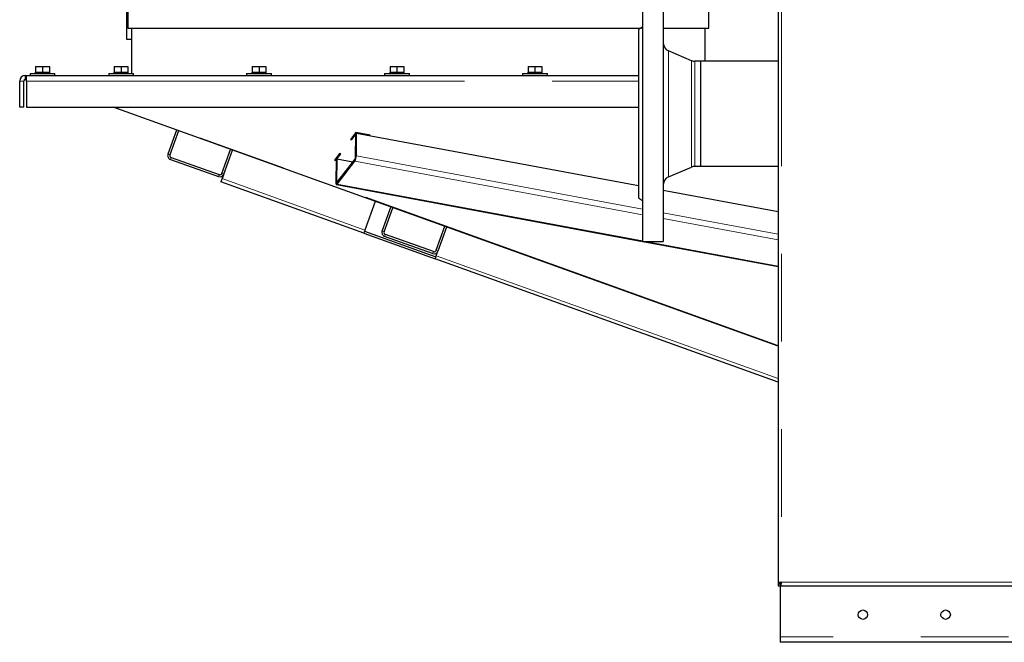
# Model space of a CAD drawing. Header units: millimetres. Extents: x 28 to 241, y 73 to 155.
# Tile 36 of 71: x 141.24 to 155.51, y 75.49 to 84.51. Entities that reach past the tile are written whole.
import ezdxf

# ---------------------------------------------------------------- set-up
doc = ezdxf.new("R2010")
doc.units = ezdxf.units.MM
doc.linetypes.add('PHANTOM', pattern=[12.7, 6.35, -1.27, 1.27, -1.27, 1.27, -1.27])

msp = doc.modelspace()

# ---------------------------------------------------------------- linework, layer by layer
at = {"color": 7, "linetype": 'Continuous', "lineweight": 25}
for p, q in [((152.233, 101.446), (152.233, 76.345)), ((142.788, 88.229), (142.788, 84.229)), ((150.27, 84.995), (150.27, 83.145)), ((150.57, 84.995), (150.57, 83.145)), ((142.809, 84.618), (142.809, 84.388)), ((151.229, 84.388), (151.229, 84.618)), ((142.809, 84.388), (150.252, 84.388)), ((142.859, 84.388), (142.859, 83.73)), ((150.27, 84.399), (150.21, 84.365)), ((150.21, 84.365), (150.21, 83.145)), ((150.57, 84.388), (151.229, 84.388)), ((151.179, 83.906), (151.179, 84.388)), ((142.788, 84.229), (142.859, 84.229)), ((150.98, 83.915), (150.644, 84.058)), ((141.469, 83.83), (141.469, 83.75)), ((141.469, 83.83), (141.569, 83.83)), ((141.569, 83.83), (141.569, 83.75)), ((141.569, 83.83), (141.669, 83.83)), ((141.669, 83.83), (141.669, 83.75)), ((142.609, 83.83), (142.609, 83.75)), ((142.609, 83.83), (142.709, 83.83)), ((142.709, 83.83), (142.709, 83.75)), ((142.709, 83.83), (142.809, 83.83)), ((142.809, 83.83), (142.809, 83.75)), ((144.609, 83.83), (144.609, 83.75)), ((144.609, 83.83), (144.709, 83.83)), ((144.709, 83.83), (144.709, 83.75)), ((144.709, 83.83), (144.809, 83.83)), ((144.809, 83.83), (144.809, 83.75)), ((146.609, 83.83), (146.609, 83.75)), ((146.609, 83.83), (146.709, 83.83)), ((146.709, 83.83), (146.709, 83.75)), ((146.709, 83.83), (146.809, 83.83)), ((146.809, 83.83), (146.809, 83.75)), ((148.609, 83.83), (148.609, 83.75)), ((148.609, 83.83), (148.709, 83.83)), ((148.709, 83.83), (148.709, 83.75)), ((148.709, 83.83), (148.809, 83.83)), ((148.809, 83.83), (148.809, 83.75)), ((151.11, 83.906), (151.027, 83.906)), ((152.233, 83.906), (151.11, 83.906)), ((151.11, 83.906), (151.11, 82.384)), ((151.11, 83.906), (151.11, 83.145)), ((141.319, 83.7), (141.339, 83.7)), ((141.339, 83.7), (150.21, 83.7)), ((141.339, 83.62), (141.339, 83.7)), ((141.389, 83.73), (141.389, 83.7)), ((141.389, 83.73), (141.749, 83.73)), ((141.464, 83.75), (141.464, 83.73)), ((141.464, 83.75), (141.469, 83.75)), ((141.469, 83.75), (141.491, 83.75)), ((141.491, 83.75), (141.547, 83.75)), ((141.547, 83.75), (141.569, 83.75)), ((141.569, 83.75), (141.591, 83.75)), ((141.591, 83.75), (141.647, 83.75)), ((141.647, 83.75), (141.669, 83.75)), ((141.669, 83.75), (141.674, 83.75)), ((141.674, 83.73), (141.674, 83.75)), ((141.749, 83.7), (141.749, 83.73)), ((142.529, 83.73), (142.529, 83.7)), ((142.529, 83.73), (142.889, 83.73)), ((142.604, 83.75), (142.604, 83.73)), ((142.604, 83.75), (142.609, 83.75)), ((142.609, 83.75), (142.631, 83.75)), ((142.631, 83.75), (142.687, 83.75)), ((142.687, 83.75), (142.709, 83.75)), ((142.709, 83.75), (142.731, 83.75)), ((142.731, 83.75), (142.787, 83.75)), ((142.787, 83.75), (142.809, 83.75)), ((142.809, 83.75), (142.814, 83.75)), ((142.814, 83.73), (142.814, 83.75)), ((142.889, 83.7), (142.889, 83.73)), ((144.529, 83.73), (144.529, 83.7)), ((144.529, 83.73), (144.889, 83.73)), ((144.604, 83.75), (144.604, 83.73)), ((144.604, 83.75), (144.609, 83.75)), ((144.609, 83.75), (144.631, 83.75)), ((144.631, 83.75), (144.687, 83.75)), ((144.687, 83.75), (144.709, 83.75)), ((144.709, 83.75), (144.731, 83.75)), ((144.731, 83.75), (144.787, 83.75)), ((144.787, 83.75), (144.809, 83.75)), ((144.809, 83.75), (144.814, 83.75)), ((144.814, 83.73), (144.814, 83.75)), ((144.889, 83.7), (144.889, 83.73)), ((146.529, 83.73), (146.529, 83.7)), ((146.529, 83.73), (146.889, 83.73)), ((146.604, 83.75), (146.604, 83.73)), ((146.604, 83.75), (146.609, 83.75)), ((146.609, 83.75), (146.631, 83.75)), ((146.631, 83.75), (146.687, 83.75)), ((146.687, 83.75), (146.709, 83.75)), ((146.709, 83.75), (146.731, 83.75)), ((146.731, 83.75), (146.787, 83.75)), ((146.787, 83.75), (146.809, 83.75)), ((146.809, 83.75), (146.814, 83.75)), ((146.814, 83.73), (146.814, 83.75)), ((146.889, 83.7), (146.889, 83.73)), ((148.529, 83.73), (148.529, 83.7)), ((148.529, 83.73), (148.889, 83.73)), ((148.604, 83.75), (148.604, 83.73)), ((148.604, 83.75), (148.609, 83.75)), ((148.609, 83.75), (148.631, 83.75)), ((148.631, 83.75), (148.687, 83.75)), ((148.687, 83.75), (148.709, 83.75)), ((148.709, 83.75), (148.731, 83.75)), ((148.731, 83.75), (148.787, 83.75)), ((148.787, 83.75), (148.809, 83.75)), ((148.809, 83.75), (148.814, 83.75)), ((148.814, 83.73), (148.814, 83.75)), ((148.889, 83.7), (148.889, 83.73)), ((141.239, 83.24), (141.239, 83.62)), ((141.299, 83.24), (141.299, 83.62)), ((141.319, 83.64), (141.339, 83.64)), ((141.339, 83.62), (141.339, 83.24)), ((141.299, 83.24), (141.239, 83.24)), ((141.339, 83.24), (150.21, 83.24)), ((152.233, 79.776), (142.596, 83.24)), ((150.21, 83.145), (150.21, 81.925)), ((150.27, 83.145), (150.27, 81.295)), ((150.57, 83.145), (150.57, 81.295)), ((151.11, 83.145), (151.11, 82.384)), ((143.513, 82.91), (143.388, 82.562)), ((143.541, 82.9), (143.416, 82.552)), ((146.112, 82.873), (146.036, 82.775)), ((146.054, 82.772), (146.123, 82.861)), ((146.055, 82.789), (146.119, 82.872)), ((146.109, 82.523), (146.113, 82.848)), ((146.318, 82.835), (146.112, 82.873)), ((146.123, 82.861), (146.113, 82.848)), ((146.12, 82.536), (146.123, 82.861)), ((146.124, 82.871), (146.123, 82.861)), ((146.123, 82.861), (146.123, 82.861)), ((150.21, 82.102), (146.123, 82.861)), ((146.311, 82.836), (146.311, 82.826)), ((146.311, 82.826), (146.318, 82.835)), ((146.036, 82.775), (146.054, 82.772)), ((146.048, 82.79), (146.055, 82.789)), ((146.055, 82.789), (146.054, 82.772)), ((143.434, 82.513), (144.131, 82.263)), ((144.169, 82.281), (144.294, 82.629)), ((144.197, 82.271), (144.322, 82.619)), ((145.877, 82.569), (145.801, 82.471)), ((145.827, 82.494), (145.884, 82.568)), ((145.827, 82.476), (145.896, 82.566)), ((145.896, 82.566), (145.877, 82.569)), ((143.424, 82.485), (144.12, 82.235)), ((145.801, 82.471), (145.827, 82.466)), ((145.813, 82.486), (145.827, 82.484)), ((145.827, 82.476), (145.823, 82.152)), ((145.827, 82.494), (145.827, 82.476)), ((145.837, 82.49), (145.827, 82.476)), ((145.837, 82.49), (145.833, 82.165)), ((146.07, 82.446), (145.837, 82.49)), ((145.843, 82.152), (146.099, 82.483)), ((145.843, 82.126), (146.098, 82.457)), ((150.644, 82.231), (150.98, 82.374)), ((151.027, 82.384), (151.11, 82.384)), ((151.11, 82.384), (152.233, 82.384)), ((144.197, 82.271), (144.174, 82.205)), ((144.174, 82.205), (144.157, 82.158)), ((146.227, 81.414), (144.157, 82.158)), ((145.833, 82.12), (150.27, 81.295)), ((152.233, 81.726), (150.57, 82.035)), ((146.393, 81.875), (146.244, 81.461)), ((146.493, 81.446), (146.619, 81.794)), ((150.21, 81.925), (150.27, 81.89)), ((146.522, 81.435), (146.647, 81.784)), ((147.4, 81.513), (147.274, 81.165)), ((146.227, 81.414), (147.262, 81.042)), ((146.237, 81.442), (147.272, 81.07)), ((147.226, 81.119), (146.53, 81.369)), ((147.236, 81.147), (146.54, 81.397)), ((147.428, 81.503), (147.303, 81.155)), ((150.27, 81.295), (150.57, 81.295)), ((150.273, 81.295), (152.233, 80.93)), ((147.279, 81.089), (147.303, 81.155)), ((152.233, 79.255), (147.262, 81.042)), ((152.233, 76.345), (152.258, 76.345)), ((152.233, 76.345), (152.233, 76.331)), ((152.233, 76.331), (152.233, 76.306)), ((152.233, 76.331), (152.263, 76.331)), ((152.233, 76.306), (152.263, 76.306)), ((152.263, 76.349), (152.263, 75.566)), ((152.273, 76.306), (152.273, 76.331)), ((152.273, 76.306), (171.554, 76.306)), ((152.263, 75.566), (152.263, 75.486)), ((156.492, 75.486), (152.263, 75.486))]:
    msp.add_line(p, q, dxfattribs=at)
at = {"color": 8, "linetype": 'PHANTOM', "lineweight": 18}
for p, q in [((152.283, 101.436), (152.283, 76.356)), ((150.644, 84.058), (150.644, 83.145)), ((150.98, 83.915), (150.98, 83.145)), ((151.027, 83.906), (151.027, 83.145)), ((141.319, 83.64), (141.319, 83.7)), ((141.299, 83.62), (141.239, 83.62)), ((141.339, 83.62), (150.21, 83.62)), ((152.233, 79.787), (142.626, 83.24)), ((150.644, 83.145), (150.644, 82.231)), ((150.98, 83.145), (150.98, 82.374)), ((151.027, 83.145), (151.027, 82.384)), ((143.388, 82.562), (143.416, 82.552)), ((143.434, 82.513), (143.424, 82.485)), ((146.109, 82.523), (146.12, 82.536)), ((150.27, 81.765), (146.12, 82.536)), ((146.098, 82.457), (146.099, 82.483)), ((150.27, 81.682), (146.098, 82.457)), ((144.12, 82.235), (144.131, 82.263)), ((144.169, 82.281), (144.197, 82.271)), ((146.244, 81.461), (144.174, 82.205)), ((145.823, 82.152), (145.833, 82.165)), ((145.851, 82.162), (145.833, 82.165)), ((145.843, 82.152), (145.843, 82.126)), ((150.27, 81.303), (145.843, 82.126)), ((152.233, 81.401), (150.57, 81.71)), ((152.233, 81.317), (150.57, 81.626)), ((146.493, 81.446), (146.522, 81.435)), ((146.54, 81.397), (146.53, 81.369)), ((152.233, 80.939), (150.317, 81.295)), ((147.226, 81.119), (147.236, 81.147)), ((147.274, 81.165), (147.303, 81.155)), ((152.233, 79.308), (147.279, 81.089)), ((152.283, 76.356), (171.543, 76.356)), ((191.133, 75.566), (152.263, 75.566))]:
    msp.add_line(p, q, dxfattribs=at)
at = {"color": 7, "linetype": 'Continuous', "lineweight": 25, "flags": 128}
for points in [[(145.823, 82.152), (145.823, 82.142), (145.824, 82.134), (145.826, 82.127), (145.828, 82.122), (145.831, 82.12), (145.835, 82.12), (145.839, 82.122), (145.843, 82.126)], [(145.833, 82.165), (145.833, 82.16), (145.834, 82.156), (145.835, 82.153), (145.836, 82.15), (145.837, 82.149), (145.839, 82.149), (145.841, 82.15), (145.843, 82.152)], [(146.244, 81.461), (146.241, 81.452), (146.237, 81.443), (146.234, 81.435), (146.232, 81.428), (146.23, 81.422), (146.228, 81.417), (146.227, 81.415), (146.227, 81.414)], [(147.262, 81.042), (147.262, 81.043), (147.263, 81.045), (147.265, 81.05), (147.267, 81.056), (147.27, 81.063), (147.273, 81.071), (147.276, 81.08), (147.279, 81.089)]]:
    msp.add_lwpolyline(points, dxfattribs=at)
at = {"color": 7, "linetype": 'Continuous', "lineweight": 25}
for centre in [(153.463, 75.886), (154.663, 75.886)]:
    msp.add_circle(centre, 0.068, dxfattribs=at)
for centre, radius, start, end in [((150.69, 84.169), 0.12, 180, 247), ((151.027, 84.026), 0.12, 247, 270), ((141.319, 83.62), 0.08, 90, 180), ((141.319, 83.62), 0.02, 90, 180), ((143.444, 82.541), 0.06, 160.2312, 250.2312), ((143.444, 82.541), 0.03, 160.2312, 250.2312), ((145.965, 82.535), 0.154, 329.489, 0.4527), ((146.032, 82.522), 0.0771, 329.505, 0.4449), ((151.027, 82.264), 0.12, 90, 113), ((144.141, 82.291), 0.06, 250.2312, 340.2312), ((144.141, 82.291), 0.03, 250.2312, 340.2312), ((150.69, 82.121), 0.12, 113, 180), ((146.55, 81.425), 0.06, 160.2312, 250.2312), ((146.55, 81.425), 0.03, 160.2312, 250.2312), ((147.246, 81.175), 0.06, 250.2312, 340.2312), ((147.246, 81.175), 0.03, 250.2312, 340.2312)]:
    msp.add_arc(centre, radius, start, end, dxfattribs=at)
for points, knots in [([(152.283, 76.356), (152.277, 76.355), (152.264, 76.353), (152.247, 76.35), (152.236, 76.347), (152.234, 76.346), (152.233, 76.345)], [0, 0, 0, 0, 0.24998, 0.500003, 0.749971, 1, 1, 1, 1]), ([(152.283, 76.356), (152.28, 76.355), (152.274, 76.353), (152.265, 76.35), (152.26, 76.347), (152.259, 76.346), (152.258, 76.345)], [0, 0, 0, 0, 0.249995, 0.49993, 0.749943, 1, 1, 1, 1]), ([(152.273, 76.306), (152.273, 76.306), (152.275, 76.308), (152.278, 76.319), (152.281, 76.336), (152.283, 76.349), (152.283, 76.356)], [0, 0, 0, 0, 0.250028, 0.500002, 0.750018, 1, 1, 1, 1]), ([(152.273, 76.331), (152.273, 76.331), (152.275, 76.332), (152.278, 76.337), (152.281, 76.346), (152.283, 76.352), (152.283, 76.356)], [0, 0, 0, 0, 0.250034, 0.5, 0.750029, 1, 1, 1, 1])]:
    msp.add_open_spline(points, degree=3, knots=knots, dxfattribs=at)

doc.saveas('drawing.dxf')
